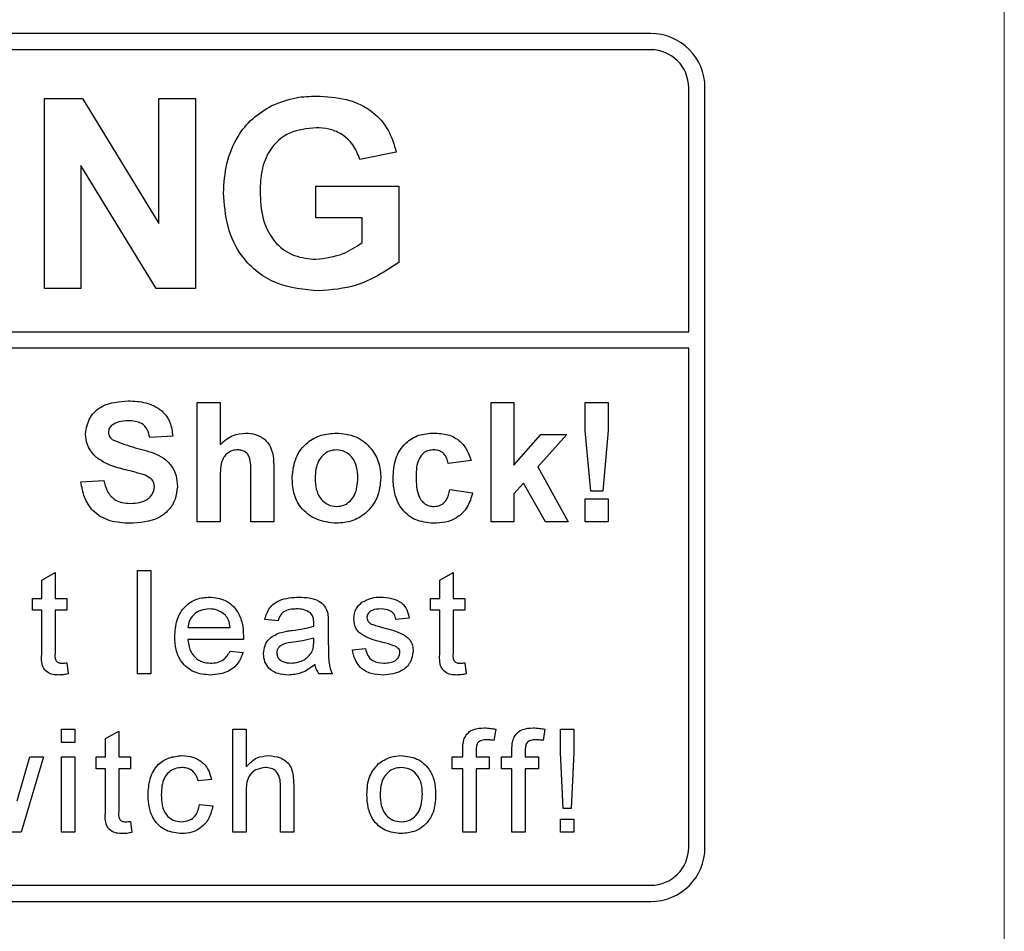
# Model space of a CAD drawing. Header units: millimetres. Extents: x 5 to 418, y 2 to 292.
# Tile 14 of 53: x 80.28 to 86.33, y 194.94 to 200.54. Entities that reach past the tile are written whole.
import ezdxf

# ---------------------------------------------------------------- set-up
doc = ezdxf.new("R2010")
doc.units = ezdxf.units.MM

msp = doc.modelspace()

# ---------------------------------------------------------------- linework, layer by layer
at = {"color": 7, "linetype": 'Continuous', "lineweight": 18}
msp.add_line((86.3271, 188.8975), (86.3271, 216.787), dxfattribs=at)
at = {"color": 7, "linetype": 'Continuous', "lineweight": 25}
for p, q in [((84.1546, 200.4536), (67.488, 200.4536)), ((84.1546, 200.3536), (71.7546, 200.3536)), ((84.388, 198.6205), (84.388, 200.1203)), ((84.488, 195.4536), (84.488, 200.1203)), ((80.4294, 200.0536), (80.6638, 200.0536)), ((80.4294, 198.887), (80.4294, 200.0536)), ((80.6638, 200.0536), (81.1324, 199.2871)), ((81.1324, 199.2871), (81.1324, 200.0536)), ((81.1324, 200.0536), (81.3568, 200.0536)), ((81.3568, 200.0536), (81.3568, 198.887)), ((82.5916, 199.7246), (82.3673, 199.6797)), ((81.1153, 198.887), (80.6538, 199.6418)), ((80.6538, 199.6418), (80.6538, 198.887)), ((82.098, 199.3207), (82.098, 199.5152)), ((82.098, 199.5152), (82.6066, 199.5152)), ((82.6066, 199.5152), (82.6066, 199.0466)), ((82.3822, 199.3207), (82.098, 199.3207)), ((82.3822, 199.1686), (82.3822, 199.3207)), ((80.6538, 198.887), (80.4294, 198.887)), ((81.3568, 198.887), (81.1153, 198.887)), ((71.7546, 198.6205), (84.388, 198.6205)), ((84.388, 198.5205), (71.7546, 198.5205)), ((84.388, 195.4536), (84.388, 198.5205)), ((81.3683, 197.4536), (81.3683, 198.187)), ((81.3683, 198.187), (81.5093, 198.187)), ((81.5093, 198.187), (81.5093, 197.9275)), ((83.1734, 197.4536), (83.1734, 198.187)), ((83.1734, 198.187), (83.3145, 198.187)), ((83.3145, 198.187), (83.3145, 197.8008)), ((83.7521, 198.0145), (83.7521, 198.187)), ((83.7521, 198.187), (83.8931, 198.187)), ((83.8931, 198.187), (83.8931, 198.0145)), ((83.786, 197.6417), (83.7521, 198.0145)), ((83.8931, 198.0145), (83.8598, 197.6417)), ((81.2179, 197.9801), (81.0769, 197.9707)), ((83.3145, 197.8008), (83.479, 197.9895)), ((83.6388, 197.9895), (83.4618, 197.7908)), ((83.479, 197.9895), (83.6388, 197.9895)), ((83.0512, 197.8297), (82.9102, 197.8109)), ((81.8384, 197.7664), (81.8384, 197.4536)), ((83.4618, 197.7908), (83.6482, 197.4536)), ((80.6538, 197.6981), (80.7948, 197.7075)), ((81.5093, 197.7235), (81.5093, 197.4536)), ((81.6974, 197.4536), (81.6974, 197.7382)), ((82.9196, 197.6511), (83.0606, 197.6323)), ((83.3726, 197.6906), (83.3145, 197.6252)), ((83.5072, 197.4536), (83.3726, 197.6906)), ((83.8598, 197.6417), (83.786, 197.6417)), ((83.3145, 197.6252), (83.3145, 197.4536)), ((83.7521, 197.4536), (83.7521, 197.5947)), ((83.7521, 197.5947), (83.8931, 197.5947)), ((83.8931, 197.5947), (83.8931, 197.4536)), ((81.5093, 197.4536), (81.3683, 197.4536)), ((81.8384, 197.4536), (81.6974, 197.4536)), ((83.3145, 197.4536), (83.1734, 197.4536)), ((83.6482, 197.4536), (83.5072, 197.4536)), ((83.8931, 197.4536), (83.7521, 197.4536)), ((80.4133, 197.0958), (80.4945, 197.142)), ((80.4133, 196.9831), (80.4133, 197.0958)), ((80.4945, 197.142), (80.4945, 196.9831)), ((81.0012, 196.5203), (81.0012, 197.1536)), ((81.0012, 197.1536), (81.0824, 197.1536)), ((81.0824, 197.1536), (81.0824, 196.5203)), ((82.859, 197.0958), (82.9402, 197.142)), ((82.859, 196.9831), (82.859, 197.0958)), ((82.9402, 197.142), (82.9402, 196.9831)), ((80.3565, 196.91), (80.3565, 196.9831)), ((80.3565, 196.9831), (80.4133, 196.9831)), ((80.4945, 196.9831), (80.5676, 196.9831)), ((80.5676, 196.9831), (80.5676, 196.91)), ((82.8022, 196.91), (82.8022, 196.9831)), ((82.8022, 196.9831), (82.859, 196.9831)), ((82.9402, 196.9831), (83.0133, 196.9831)), ((83.0133, 196.9831), (83.0133, 196.91)), ((80.4133, 196.91), (80.3565, 196.91)), ((80.4133, 196.6503), (80.4133, 196.91)), ((80.5676, 196.91), (80.4945, 196.91)), ((80.4945, 196.91), (80.4945, 196.6474)), ((81.8651, 196.8451), (81.7839, 196.8532)), ((82.6706, 196.8613), (82.5894, 196.8532)), ((82.859, 196.91), (82.8022, 196.91)), ((82.859, 196.6503), (82.859, 196.91)), ((83.0133, 196.91), (82.9402, 196.91)), ((82.9402, 196.91), (82.9402, 196.6474)), ((81.3114, 196.8045), (81.5712, 196.8045)), ((82.1737, 196.8203), (82.1737, 196.7213)), ((81.652, 196.7314), (81.3114, 196.7314)), ((82.084, 196.7159), (82.0844, 196.7395)), ((82.3215, 196.6665), (82.4027, 196.6746)), ((81.5703, 196.6583), (81.6499, 196.6502)), ((80.5676, 196.5873), (80.5757, 196.5192)), ((83.0133, 196.5873), (83.0214, 196.5192)), ((81.0824, 196.5203), (81.0012, 196.5203)), ((82.198, 196.5203), (82.1169, 196.5203)), ((80.5351, 196.0981), (80.5351, 196.1793)), ((80.5351, 196.1793), (80.6163, 196.1793)), ((80.6163, 196.1793), (80.6163, 196.0981)), ((80.8047, 196.1214), (80.8859, 196.1676)), ((80.8859, 196.1676), (80.8859, 196.0088)), ((81.5874, 195.5459), (81.5874, 196.1793)), ((81.5874, 196.1793), (81.6686, 196.1793)), ((81.6686, 196.1793), (81.6686, 195.948)), ((83.2026, 196.1794), (83.191, 196.1103)), ((83.5046, 196.1794), (83.4931, 196.1103)), ((83.6011, 196.0357), (83.6011, 196.1793)), ((83.6011, 196.1793), (83.6823, 196.1793)), ((83.6823, 196.1793), (83.6823, 196.0357)), ((80.6163, 196.0981), (80.5351, 196.0981)), ((80.8047, 196.0088), (80.8047, 196.1214)), ((80.2613, 195.7397), (80.3392, 196.0088)), ((80.4239, 196.0088), (80.2868, 195.5459)), ((80.3392, 196.0088), (80.4239, 196.0088)), ((80.5351, 195.5459), (80.5351, 196.0088)), ((80.5351, 196.0088), (80.6163, 196.0088)), ((80.6163, 196.0088), (80.6163, 195.5459)), ((80.7479, 195.9357), (80.7479, 196.0088)), ((80.7479, 196.0088), (80.8047, 196.0088)), ((80.8859, 196.0088), (80.959, 196.0088)), ((80.959, 196.0088), (80.959, 195.9357)), ((82.9352, 195.9357), (82.9352, 196.0088)), ((82.9352, 196.0088), (83.0002, 196.0088)), ((83.0002, 196.0088), (83.0002, 196.0558)), ((83.0814, 196.048), (83.0814, 196.0088)), ((83.0814, 196.0088), (83.1626, 196.0088)), ((83.1626, 196.0088), (83.1626, 195.9357)), ((83.2373, 195.9357), (83.2373, 196.0088)), ((83.2373, 196.0088), (83.3022, 196.0088)), ((83.3022, 196.0088), (83.3022, 196.0558)), ((83.3834, 196.048), (83.3834, 196.0088)), ((83.3834, 196.0088), (83.4646, 196.0088)), ((83.4646, 196.0088), (83.4646, 195.9357)), ((83.6174, 195.6921), (83.6011, 196.0357)), ((83.6823, 196.0357), (83.6661, 195.6921)), ((80.8047, 195.9357), (80.7479, 195.9357)), ((80.8047, 195.676), (80.8047, 195.9357)), ((80.959, 195.9357), (80.8859, 195.9357)), ((80.8859, 195.9357), (80.8859, 195.6731)), ((83.0002, 195.9357), (82.9352, 195.9357)), ((83.0002, 195.5459), (83.0002, 195.9357)), ((83.1626, 195.9357), (83.0814, 195.9357)), ((83.0814, 195.9357), (83.0814, 195.5459)), ((83.3022, 195.9357), (83.2373, 195.9357)), ((83.3022, 195.5459), (83.3022, 195.9357)), ((83.4646, 195.9357), (83.3834, 195.9357)), ((83.3834, 195.9357), (83.3834, 195.5459)), ((81.4559, 195.8707), (81.3747, 195.8626)), ((81.8798, 195.5459), (81.8798, 195.8336)), ((81.961, 195.8377), (81.961, 195.5459)), ((81.6686, 195.7942), (81.6686, 195.5459)), ((81.3828, 195.7165), (81.464, 195.7083)), ((83.6661, 195.6921), (83.6174, 195.6921)), ((80.959, 195.6129), (80.9671, 195.5448)), ((83.6011, 195.5459), (83.6011, 195.6271)), ((83.6011, 195.6271), (83.6823, 195.6271)), ((83.6823, 195.6271), (83.6823, 195.5459)), ((80.2868, 195.5459), (80.1924, 195.5459)), ((80.6163, 195.5459), (80.5351, 195.5459)), ((81.6686, 195.5459), (81.5874, 195.5459)), ((81.961, 195.5459), (81.8798, 195.5459)), ((83.0814, 195.5459), (83.0002, 195.5459)), ((83.3834, 195.5459), (83.3022, 195.5459)), ((83.6823, 195.5459), (83.6011, 195.5459)), ((71.7546, 195.2203), (84.1546, 195.2203)), ((67.488, 195.1203), (84.1546, 195.1203))]:
    msp.add_line(p, q, dxfattribs=at)
for centre, radius, start, end in [((84.1546, 200.1203), 0.3333, 0, 90), ((84.1546, 200.1203), 0.2333, 0, 90), ((84.1546, 195.4536), 0.2333, 270, 0), ((84.1546, 195.4536), 0.3333, 270, 0)]:
    msp.add_arc(centre, radius, start, end, dxfattribs=at)
for points, knots in [([(81.8258, 200.0109), (81.8755, 200.0303), (81.9644, 200.065), (82.0596, 200.0675), (82.1016, 200.0686)], [0, 0, 0, 0, 0.559238, 1, 1, 1, 1]), ([(82.1016, 200.0686), (82.163, 200.0657), (82.2854, 200.06), (82.4445, 199.9857), (82.5503, 199.8636), (82.5778, 199.7709), (82.5916, 199.7246)], [0, 0, 0, 0, 0.280674, 0.55986, 0.779759, 1, 1, 1, 1]), ([(81.5297, 199.4743), (81.5334, 199.5347), (81.5409, 199.6554), (81.606, 199.8132), (81.7037, 199.9367), (81.7851, 199.9861), (81.8258, 200.0109)], [0, 0, 0, 0, 0.280146, 0.55998, 0.779944, 1, 1, 1, 1]), ([(82.0985, 199.8741), (82.0428, 199.8689), (81.9317, 199.8585), (81.8098, 199.7491), (81.7599, 199.614), (81.756, 199.5273), (81.754, 199.4839)], [0, 0, 0, 0, 0.2798018, 0.5583312, 0.7788255, 1, 1, 1, 1]), ([(82.3673, 199.6797), (82.3553, 199.7113), (82.3314, 199.7744), (82.2586, 199.8377), (82.1777, 199.87), (82.1249, 199.8728), (82.0985, 199.8741)], [0, 0, 0, 0, 0.279821, 0.559279, 0.779466, 1, 1, 1, 1]), ([(82.1142, 198.872), (82.0252, 198.8799), (81.8478, 198.8957), (81.6433, 199.0559), (81.546, 199.266), (81.5351, 199.4048), (81.5297, 199.4743)], [0, 0, 0, 0, 0.280091, 0.558748, 0.779191, 1, 1, 1, 1]), ([(81.754, 199.4839), (81.7567, 199.4265), (81.762, 199.3122), (81.8367, 199.1647), (81.9628, 199.0785), (82.0529, 199.0705), (82.098, 199.0665)], [0, 0, 0, 0, 0.2810362, 0.5600061, 0.7797692, 1, 1, 1, 1]), ([(82.098, 199.0665), (82.1555, 199.0737), (82.2582, 199.0867), (82.3443, 199.1435), (82.3822, 199.1686)], [0, 0, 0, 0, 0.559098, 1, 1, 1, 1]), ([(82.6066, 199.0466), (82.5224, 198.9915), (82.3716, 198.8928), (82.193, 198.8784), (82.1142, 198.872)], [0, 0, 0, 0, 0.5589632, 1, 1, 1, 1]), ([(80.682, 197.9938), (80.6876, 198.0284), (80.6989, 198.0977), (80.7982, 198.1854), (80.8882, 198.1922), (80.9433, 198.1964)], [0, 0, 0, 0, 0.279748, 0.559362, 1, 1, 1, 1]), ([(80.9433, 198.1964), (80.9802, 198.1948), (81.0536, 198.1917), (81.1491, 198.1458), (81.2074, 198.0668), (81.2144, 198.009), (81.2179, 197.9801)], [0, 0, 0, 0, 0.281015, 0.560109, 0.779825, 1, 1, 1, 1]), ([(80.9451, 198.0741), (80.9254, 198.0735), (80.8902, 198.0724), (80.8596, 198.0556), (80.8461, 198.0481)], [0, 0, 0, 0, 0.560544, 1, 1, 1, 1]), ([(81.0769, 197.9707), (81.0731, 197.9879), (81.0656, 198.0222), (81.0196, 198.0704), (80.9734, 198.0727), (80.9451, 198.0741)], [0, 0, 0, 0, 0.281521, 0.560305, 1, 1, 1, 1]), ([(80.8461, 198.0481), (80.8386, 198.0414), (80.8254, 198.0292), (80.8237, 198.0115), (80.823, 198.0036)], [0, 0, 0, 0, 0.558758, 1, 1, 1, 1]), ([(80.823, 198.0036), (80.8244, 197.9941), (80.8269, 197.977), (80.8393, 197.9652), (80.8447, 197.96)], [0, 0, 0, 0, 0.55848, 1, 1, 1, 1]), ([(80.7497, 197.8476), (80.7281, 197.871), (80.6895, 197.9128), (80.6843, 197.969), (80.682, 197.9938)], [0, 0, 0, 0, 0.559266, 1, 1, 1, 1]), ([(80.8447, 197.96), (80.8865, 197.9432), (80.9701, 197.9095), (81.0809, 197.8868), (81.1632, 197.8477), (81.2123, 197.7995), (81.2424, 197.737), (81.2448, 197.6918), (81.2461, 197.6691)], [0, 0, 0, 0, 0.249423, 0.500053, 0.625203, 0.750142, 0.874918, 1, 1, 1, 1]), ([(81.5093, 197.9275), (81.5344, 197.9502), (81.5792, 197.9908), (81.6389, 197.9965), (81.6652, 197.9989)], [0, 0, 0, 0, 0.559408, 1, 1, 1, 1]), ([(81.6652, 197.9989), (81.686, 197.9973), (81.7276, 197.9939), (81.7847, 197.9645), (81.8398, 197.8887), (81.839, 197.8169), (81.8384, 197.7664)], [0, 0, 0, 0, 0.187232, 0.374201, 0.560543, 1, 1, 1, 1]), ([(81.9512, 197.7291), (81.9562, 197.769), (81.9663, 197.8489), (82.036, 197.942), (82.129, 197.9912), (82.1919, 197.9963), (82.2234, 197.9989)], [0, 0, 0, 0, 0.27995, 0.559147, 0.779424, 1, 1, 1, 1]), ([(82.2234, 197.9989), (82.2643, 197.9949), (82.346, 197.9868), (82.4373, 197.9119), (82.4895, 197.8192), (82.4942, 197.7551), (82.4965, 197.7231)], [0, 0, 0, 0, 0.279785, 0.559124, 0.779388, 1, 1, 1, 1]), ([(82.5717, 197.7211), (82.5742, 197.7608), (82.579, 197.8399), (82.6388, 197.9377), (82.7282, 197.9921), (82.7904, 197.9966), (82.8216, 197.9989)], [0, 0, 0, 0, 0.280707, 0.559643, 0.779504, 1, 1, 1, 1]), ([(82.8216, 197.9989), (82.8508, 197.9974), (82.9089, 197.9944), (82.9829, 197.9549), (83.0292, 197.8947), (83.0439, 197.8514), (83.0512, 197.8297)], [0, 0, 0, 0, 0.2804572, 0.5593369, 0.7793833, 1, 1, 1, 1]), ([(81.6166, 197.8955), (81.6069, 197.8949), (81.5877, 197.8936), (81.561, 197.8814), (81.5389, 197.8625), (81.5097, 197.8119), (81.5095, 197.7628), (81.5093, 197.7235)], [0, 0, 0, 0, 0.12527, 0.250505, 0.375684, 0.500963, 1, 1, 1, 1]), ([(81.6974, 197.7382), (81.6989, 197.7725), (81.7009, 197.8153), (81.6835, 197.8639), (81.6654, 197.8826), (81.6421, 197.894), (81.6251, 197.895), (81.6166, 197.8955)], [0, 0, 0, 0, 0.500563, 0.625443, 0.750179, 0.874937, 1, 1, 1, 1]), ([(82.2242, 197.8955), (82.2088, 197.894), (82.1782, 197.891), (82.1397, 197.864), (82.0986, 197.8106), (82.0949, 197.7583), (82.0922, 197.7216)], [0, 0, 0, 0, 0.186985, 0.373878, 0.561022, 1, 1, 1, 1]), ([(82.3555, 197.7226), (82.3544, 197.7454), (82.3523, 197.791), (82.3242, 197.8495), (82.278, 197.889), (82.2421, 197.8933), (82.2242, 197.8955)], [0, 0, 0, 0, 0.281043, 0.560553, 0.78042, 1, 1, 1, 1]), ([(82.8204, 197.8955), (82.8111, 197.8949), (82.7924, 197.8937), (82.7664, 197.882), (82.7452, 197.8634), (82.715, 197.8156), (82.7137, 197.7678), (82.7127, 197.7295)], [0, 0, 0, 0, 0.1253194, 0.2505443, 0.3757959, 0.5010634, 1, 1, 1, 1]), ([(82.9102, 197.8109), (82.9075, 197.8234), (82.9023, 197.8484), (82.8802, 197.8777), (82.8506, 197.8936), (82.8305, 197.8949), (82.8204, 197.8955)], [0, 0, 0, 0, 0.280561, 0.559648, 0.7796, 1, 1, 1, 1]), ([(80.9173, 197.7756), (80.8838, 197.7841), (80.8239, 197.7992), (80.7724, 197.8329), (80.7497, 197.8476)], [0, 0, 0, 0, 0.560768, 1, 1, 1, 1]), ([(81.0363, 197.7438), (81.0142, 197.7501), (80.9747, 197.7615), (80.9349, 197.7713), (80.9173, 197.7756)], [0, 0, 0, 0, 0.559956, 1, 1, 1, 1]), ([(80.7948, 197.7075), (80.8, 197.6857), (80.8103, 197.6422), (80.8515, 197.592), (80.9055, 197.5693), (80.9406, 197.5674), (80.9582, 197.5665)], [0, 0, 0, 0, 0.280582, 0.559152, 0.779251, 1, 1, 1, 1]), ([(81.1051, 197.6677), (81.104, 197.6781), (81.1019, 197.6989), (81.0763, 197.7281), (81.0515, 197.7378), (81.0363, 197.7438)], [0, 0, 0, 0, 0.279779, 0.559088, 1, 1, 1, 1]), ([(82.2243, 197.4442), (82.1827, 197.4489), (82.0997, 197.4583), (82.0023, 197.5315), (81.9567, 197.6309), (81.953, 197.6963), (81.9512, 197.7291)], [0, 0, 0, 0, 0.280145, 0.558899, 0.779053, 1, 1, 1, 1]), ([(82.0922, 197.7216), (82.0933, 197.6986), (82.0954, 197.6529), (82.1235, 197.594), (82.17, 197.5542), (82.2061, 197.5498), (82.2242, 197.5476)], [0, 0, 0, 0, 0.281015, 0.560464, 0.780394, 1, 1, 1, 1]), ([(82.2242, 197.5476), (82.2395, 197.5492), (82.2702, 197.5522), (82.3088, 197.5794), (82.3493, 197.6334), (82.3529, 197.6859), (82.3555, 197.7226)], [0, 0, 0, 0, 0.1869298, 0.3738189, 0.560978, 1, 1, 1, 1]), ([(82.4965, 197.7231), (82.4925, 197.6821), (82.4844, 197.6003), (82.4122, 197.5071), (82.3207, 197.452), (82.2564, 197.4468), (82.2243, 197.4442)], [0, 0, 0, 0, 0.279924, 0.559367, 0.779516, 1, 1, 1, 1]), ([(82.8206, 197.4442), (82.7809, 197.4481), (82.7018, 197.456), (82.6159, 197.5338), (82.5766, 197.6284), (82.5733, 197.6902), (82.5717, 197.7211)], [0, 0, 0, 0, 0.279707, 0.558485, 0.778934, 1, 1, 1, 1]), ([(82.7127, 197.7295), (82.7136, 197.6887), (82.7148, 197.6376), (82.7441, 197.5844), (82.7659, 197.5633), (82.7934, 197.5498), (82.8135, 197.5484), (82.8235, 197.5476)], [0, 0, 0, 0, 0.499313, 0.62455, 0.749763, 0.874784, 1, 1, 1, 1]), ([(80.9543, 197.4442), (80.9131, 197.4464), (80.8309, 197.4506), (80.7271, 197.5102), (80.6706, 197.6025), (80.6594, 197.6662), (80.6538, 197.6981)], [0, 0, 0, 0, 0.280715, 0.55934, 0.779309, 1, 1, 1, 1]), ([(81.2461, 197.6691), (81.2433, 197.6433), (81.2376, 197.5917), (81.1962, 197.5239), (81.1054, 197.4536), (81.0166, 197.4481), (80.9543, 197.4442)], [0, 0, 0, 0, 0.186966, 0.374006, 0.560967, 1, 1, 1, 1]), ([(80.9582, 197.5665), (80.9768, 197.5672), (81.0139, 197.5687), (81.0627, 197.5886), (81.0979, 197.6239), (81.1027, 197.6531), (81.1051, 197.6677)], [0, 0, 0, 0, 0.281228, 0.561008, 0.781099, 1, 1, 1, 1]), ([(82.8235, 197.5476), (82.8383, 197.5492), (82.8677, 197.5523), (82.9072, 197.5913), (82.9149, 197.6283), (82.9196, 197.6511)], [0, 0, 0, 0, 0.28016, 0.558978, 1, 1, 1, 1]), ([(83.0606, 197.6323), (83.0517, 197.6021), (83.0339, 197.5419), (82.9704, 197.4771), (82.8943, 197.4478), (82.8452, 197.4454), (82.8206, 197.4442)], [0, 0, 0, 0, 0.280244, 0.559157, 0.779326, 1, 1, 1, 1]), ([(81.2302, 196.7478), (81.2322, 196.7821), (81.2362, 196.8506), (81.2875, 196.935), (81.3633, 196.9844), (81.4171, 196.989), (81.4441, 196.9912)], [0, 0, 0, 0, 0.280748, 0.559775, 0.779666, 1, 1, 1, 1]), ([(81.4441, 196.9912), (81.4777, 196.9874), (81.5448, 196.9796), (81.6163, 196.9118), (81.6484, 196.831), (81.6511, 196.7785), (81.6524, 196.7522)], [0, 0, 0, 0, 0.279366, 0.558398, 0.778885, 1, 1, 1, 1]), ([(81.7839, 196.8532), (81.7914, 196.8784), (81.8062, 196.9286), (81.8863, 196.9847), (81.9529, 196.9888), (81.9937, 196.9912)], [0, 0, 0, 0, 0.28043, 0.559303, 1, 1, 1, 1]), ([(81.9937, 196.9912), (82.036, 196.989), (82.0949, 196.9858), (82.1556, 196.9373), (82.165, 196.9056), (82.1698, 196.8897)], [0, 0, 0, 0, 0.559253, 0.779195, 1, 1, 1, 1]), ([(82.3805, 196.9588), (82.4003, 196.9694), (82.4359, 196.9884), (82.4761, 196.9904), (82.4938, 196.9912)], [0, 0, 0, 0, 0.558938, 1, 1, 1, 1]), ([(82.4938, 196.9912), (82.5165, 196.9899), (82.5619, 196.9871), (82.6227, 196.9624), (82.66, 196.9143), (82.6671, 196.879), (82.6706, 196.8613)], [0, 0, 0, 0, 0.280737, 0.560427, 0.77945, 1, 1, 1, 1]), ([(81.4437, 196.9182), (81.4256, 196.9166), (81.3894, 196.9136), (81.3457, 196.8855), (81.3179, 196.8469), (81.3136, 196.8186), (81.3114, 196.8045)], [0, 0, 0, 0, 0.28019, 0.559728, 0.779642, 1, 1, 1, 1]), ([(81.5414, 196.8793), (81.5253, 196.8921), (81.4964, 196.915), (81.4598, 196.9172), (81.4437, 196.9182)], [0, 0, 0, 0, 0.5585118, 1, 1, 1, 1]), ([(81.9791, 196.9182), (81.9652, 196.9177), (81.9376, 196.9169), (81.8993, 196.9047), (81.8758, 196.8761), (81.8687, 196.8554), (81.8651, 196.8451)], [0, 0, 0, 0, 0.2808547, 0.5597509, 0.7794996, 1, 1, 1, 1]), ([(82.0634, 196.8937), (82.0488, 196.9021), (82.0226, 196.9173), (81.9924, 196.9179), (81.9791, 196.9182)], [0, 0, 0, 0, 0.557871, 1, 1, 1, 1]), ([(82.3296, 196.857), (82.3326, 196.8794), (82.3381, 196.9195), (82.3675, 196.9467), (82.3805, 196.9588)], [0, 0, 0, 0, 0.5589275, 1, 1, 1, 1]), ([(82.4997, 196.9182), (82.48, 196.9177), (82.4505, 196.917), (82.4226, 196.8964), (82.4121, 196.8798), (82.4112, 196.8701), (82.4108, 196.8653)], [0, 0, 0, 0, 0.49977, 0.749095, 0.874592, 1, 1, 1, 1]), ([(82.5894, 196.8532), (82.5865, 196.8644), (82.5807, 196.8867), (82.5477, 196.9148), (82.5179, 196.9169), (82.4997, 196.9182)], [0, 0, 0, 0, 0.280304, 0.560237, 1, 1, 1, 1]), ([(81.5712, 196.8045), (81.5691, 196.8199), (81.5653, 196.8475), (81.5487, 196.8696), (81.5414, 196.8793)], [0, 0, 0, 0, 0.560674, 1, 1, 1, 1]), ([(82.0844, 196.8315), (82.0841, 196.8445), (82.0836, 196.8676), (82.0696, 196.8857), (82.0634, 196.8937)], [0, 0, 0, 0, 0.561903, 1, 1, 1, 1]), ([(82.1698, 196.8897), (82.1712, 196.8768), (82.1737, 196.8538), (82.1737, 196.8306), (82.1737, 196.8203)], [0, 0, 0, 0, 0.559817, 1, 1, 1, 1]), ([(82.5097, 196.7123), (82.4685, 196.7227), (82.4171, 196.7358), (82.3646, 196.7712), (82.3372, 196.8042), (82.3326, 196.8359), (82.3296, 196.857)], [0, 0, 0, 0, 0.5013208, 0.6265921, 0.7518172, 1, 1, 1, 1]), ([(82.4108, 196.8653), (82.4113, 196.8603), (82.4121, 196.8515), (82.4171, 196.8442), (82.4193, 196.841)], [0, 0, 0, 0, 0.5592363, 1, 1, 1, 1]), ([(81.9501, 196.786), (81.9755, 196.7892), (82.0208, 196.7949), (82.0647, 196.8072), (82.084, 196.8126)], [0, 0, 0, 0, 0.560185, 1, 1, 1, 1]), ([(82.084, 196.8126), (82.0841, 196.8161), (82.0842, 196.8224), (82.0843, 196.8287), (82.0844, 196.8315)], [0, 0, 0, 0, 0.560023, 1, 1, 1, 1]), ([(82.4193, 196.841), (82.4237, 196.8366), (82.4315, 196.8288), (82.4416, 196.8244), (82.4461, 196.8225)], [0, 0, 0, 0, 0.559084, 1, 1, 1, 1]), ([(82.4461, 196.8225), (82.4575, 196.819), (82.4778, 196.8128), (82.4984, 196.8072), (82.5075, 196.8047)], [0, 0, 0, 0, 0.559965, 1, 1, 1, 1]), ([(82.5075, 196.8047), (82.5496, 196.7939), (82.6023, 196.7804), (82.6578, 196.7464), (82.6797, 196.722), (82.6931, 196.6918), (82.6943, 196.6702), (82.695, 196.6593)], [0, 0, 0, 0, 0.500446, 0.625396, 0.750274, 0.875069, 1, 1, 1, 1]), ([(81.4484, 196.5122), (81.4142, 196.5153), (81.3459, 196.5214), (81.2694, 196.5861), (81.2344, 196.6676), (81.2316, 196.721), (81.2302, 196.7478)], [0, 0, 0, 0, 0.279952, 0.558661, 0.778994, 1, 1, 1, 1]), ([(81.3114, 196.7314), (81.3139, 196.7104), (81.3189, 196.6686), (81.3528, 196.6184), (81.4001, 196.5894), (81.4331, 196.5866), (81.4497, 196.5853)], [0, 0, 0, 0, 0.2806334, 0.5596873, 0.7796605, 1, 1, 1, 1]), ([(81.6524, 196.7522), (81.6524, 196.7483), (81.6523, 196.7414), (81.6521, 196.7345), (81.652, 196.7314)], [0, 0, 0, 0, 0.559999, 1, 1, 1, 1]), ([(81.7758, 196.643), (81.7776, 196.6601), (81.7811, 196.6942), (81.8167, 196.7473), (81.8581, 196.7641), (81.8834, 196.7743)], [0, 0, 0, 0, 0.280458, 0.560983, 1, 1, 1, 1]), ([(81.8834, 196.7743), (81.8958, 196.777), (81.9178, 196.7819), (81.9403, 196.7847), (81.9501, 196.786)], [0, 0, 0, 0, 0.559918, 1, 1, 1, 1]), ([(82.0844, 196.7395), (82.0619, 196.7332), (82.0217, 196.722), (81.9804, 196.7166), (81.9622, 196.7143)], [0, 0, 0, 0, 0.5597597, 1, 1, 1, 1]), ([(81.9622, 196.7143), (81.9391, 196.7118), (81.9101, 196.7088), (81.8794, 196.6925), (81.8671, 196.6802), (81.8587, 196.6648), (81.8576, 196.6533), (81.857, 196.6475)], [0, 0, 0, 0, 0.50028, 0.625326, 0.750269, 0.875147, 1, 1, 1, 1]), ([(82.0719, 196.6517), (82.0761, 196.6634), (82.0836, 196.6842), (82.0839, 196.7062), (82.084, 196.7159)], [0, 0, 0, 0, 0.558995, 1, 1, 1, 1]), ([(82.1737, 196.7213), (82.1738, 196.6981), (82.174, 196.66), (82.1756, 196.607), (82.1808, 196.562), (82.1923, 196.5342), (82.198, 196.5203)], [0, 0, 0, 0, 0.340206, 0.560339, 0.780175, 1, 1, 1, 1]), ([(82.4027, 196.6746), (82.4059, 196.66), (82.4124, 196.6308), (82.4518, 196.5905), (82.4908, 196.5873), (82.5146, 196.5853)], [0, 0, 0, 0, 0.281314, 0.561069, 1, 1, 1, 1]), ([(82.586, 196.6885), (82.572, 196.6937), (82.547, 196.7029), (82.5211, 196.7094), (82.5097, 196.7123)], [0, 0, 0, 0, 0.559788, 1, 1, 1, 1]), ([(82.6138, 196.6511), (82.6133, 196.6557), (82.6123, 196.6649), (82.6026, 196.6789), (82.5923, 196.6849), (82.586, 196.6885)], [0, 0, 0, 0, 0.279757, 0.559839, 1, 1, 1, 1]), ([(80.5185, 196.5122), (80.5058, 196.5126), (80.4803, 196.5136), (80.4437, 196.5283), (80.4086, 196.5747), (80.4114, 196.6191), (80.4133, 196.6503)], [0, 0, 0, 0, 0.187433, 0.373821, 0.559462, 1, 1, 1, 1]), ([(80.4945, 196.6474), (80.4935, 196.6322), (80.4922, 196.6131), (80.5048, 196.5946), (80.5171, 196.586), (80.5283, 196.5856), (80.5358, 196.5853)], [0, 0, 0, 0, 0.499596, 0.625239, 0.750354, 1, 1, 1, 1]), ([(81.6499, 196.6502), (81.6407, 196.6272), (81.6225, 196.5811), (81.5516, 196.522), (81.4875, 196.5159), (81.4484, 196.5122)], [0, 0, 0, 0, 0.280613, 0.560833, 1, 1, 1, 1]), ([(81.4497, 196.5853), (81.4637, 196.5861), (81.4916, 196.5877), (81.5395, 196.6077), (81.5586, 196.6392), (81.5703, 196.6583)], [0, 0, 0, 0, 0.281282, 0.561906, 1, 1, 1, 1]), ([(81.9273, 196.5122), (81.9061, 196.5134), (81.8639, 196.5158), (81.8113, 196.5466), (81.7802, 196.5931), (81.7773, 196.6263), (81.7758, 196.643)], [0, 0, 0, 0, 0.280815, 0.55969, 0.779696, 1, 1, 1, 1]), ([(81.857, 196.6475), (81.8579, 196.64), (81.8596, 196.6248), (81.8739, 196.6061), (81.9019, 196.5879), (81.9277, 196.5863), (81.9458, 196.5853)], [0, 0, 0, 0, 0.186565, 0.373467, 0.560613, 1, 1, 1, 1]), ([(81.9458, 196.5853), (81.9744, 196.5888), (82.0255, 196.5951), (82.0577, 196.6344), (82.0719, 196.6517)], [0, 0, 0, 0, 0.5597581, 1, 1, 1, 1]), ([(82.5137, 196.5122), (82.488, 196.5134), (82.4369, 196.5158), (82.3713, 196.551), (82.3347, 196.6075), (82.3259, 196.6468), (82.3215, 196.6665)], [0, 0, 0, 0, 0.280739, 0.559297, 0.779311, 1, 1, 1, 1]), ([(82.695, 196.6593), (82.6911, 196.635), (82.6832, 196.5864), (82.6153, 196.5232), (82.5522, 196.5164), (82.5137, 196.5122)], [0, 0, 0, 0, 0.279926, 0.560038, 1, 1, 1, 1]), ([(82.5146, 196.5853), (82.527, 196.5857), (82.5518, 196.5866), (82.5846, 196.5988), (82.6087, 196.6219), (82.6121, 196.6414), (82.6138, 196.6511)], [0, 0, 0, 0, 0.2811877, 0.5609523, 0.7810946, 1, 1, 1, 1]), ([(82.9642, 196.5122), (82.9514, 196.5126), (82.9259, 196.5136), (82.8893, 196.5283), (82.8543, 196.5747), (82.857, 196.6191), (82.859, 196.6503)], [0, 0, 0, 0, 0.187433, 0.373821, 0.559462, 1, 1, 1, 1]), ([(82.9402, 196.6474), (82.9392, 196.6322), (82.9379, 196.6131), (82.9505, 196.5946), (82.9628, 196.586), (82.974, 196.5856), (82.9814, 196.5853)], [0, 0, 0, 0, 0.499596, 0.625239, 0.750354, 1, 1, 1, 1]), ([(80.5358, 196.5853), (80.5417, 196.5854), (80.5524, 196.5858), (80.563, 196.5868), (80.5676, 196.5873)], [0, 0, 0, 0, 0.559965, 1, 1, 1, 1]), ([(82.0925, 196.5771), (82.0648, 196.5565), (82.0153, 196.5196), (81.9542, 196.5145), (81.9273, 196.5122)], [0, 0, 0, 0, 0.559971, 1, 1, 1, 1]), ([(82.1169, 196.5203), (82.1104, 196.5301), (82.0989, 196.5477), (82.0944, 196.5681), (82.0925, 196.5771)], [0, 0, 0, 0, 0.559697, 1, 1, 1, 1]), ([(82.9814, 196.5853), (82.9874, 196.5854), (82.998, 196.5858), (83.0086, 196.5868), (83.0133, 196.5873)], [0, 0, 0, 0, 0.559965, 1, 1, 1, 1]), ([(80.5757, 196.5192), (80.5652, 196.517), (80.5462, 196.5133), (80.527, 196.5125), (80.5185, 196.5122)], [0, 0, 0, 0, 0.560078, 1, 1, 1, 1]), ([(83.0214, 196.5192), (83.0108, 196.517), (82.9919, 196.5133), (82.9726, 196.5125), (82.9642, 196.5122)], [0, 0, 0, 0, 0.560078, 1, 1, 1, 1]), ([(83.0088, 196.1221), (83.0157, 196.134), (83.0295, 196.158), (83.0733, 196.1842), (83.1089, 196.1862), (83.1306, 196.1874)], [0, 0, 0, 0, 0.2794581, 0.5596612, 1, 1, 1, 1]), ([(83.1306, 196.1874), (83.1442, 196.1868), (83.1683, 196.1859), (83.1921, 196.1814), (83.2026, 196.1794)], [0, 0, 0, 0, 0.559945, 1, 1, 1, 1]), ([(83.3109, 196.1221), (83.3178, 196.134), (83.3316, 196.158), (83.3754, 196.1842), (83.4109, 196.1862), (83.4327, 196.1874)], [0, 0, 0, 0, 0.279458, 0.559661, 1, 1, 1, 1]), ([(83.4327, 196.1874), (83.4462, 196.1868), (83.4704, 196.1859), (83.4941, 196.1814), (83.5046, 196.1794)], [0, 0, 0, 0, 0.559945, 1, 1, 1, 1]), ([(83.0002, 196.0558), (83.0003, 196.0684), (83.0004, 196.0909), (83.0062, 196.1125), (83.0088, 196.1221)], [0, 0, 0, 0, 0.56037, 1, 1, 1, 1]), ([(83.1456, 196.1143), (83.1355, 196.114), (83.1154, 196.1135), (83.0891, 196.0977), (83.0823, 196.0716), (83.0817, 196.0558), (83.0814, 196.048)], [0, 0, 0, 0, 0.281469, 0.557719, 0.778516, 1, 1, 1, 1]), ([(83.191, 196.1103), (83.1826, 196.1115), (83.1675, 196.1138), (83.1523, 196.1142), (83.1456, 196.1143)], [0, 0, 0, 0, 0.559924, 1, 1, 1, 1]), ([(83.3022, 196.0558), (83.3023, 196.0684), (83.3024, 196.0909), (83.3083, 196.1125), (83.3109, 196.1221)], [0, 0, 0, 0, 0.56037, 1, 1, 1, 1]), ([(83.4476, 196.1143), (83.4375, 196.114), (83.4175, 196.1135), (83.3911, 196.0977), (83.3843, 196.0716), (83.3837, 196.0558), (83.3834, 196.048)], [0, 0, 0, 0, 0.281469, 0.557719, 0.778516, 1, 1, 1, 1]), ([(83.4931, 196.1103), (83.4846, 196.1115), (83.4696, 196.1138), (83.4543, 196.1142), (83.4476, 196.1143)], [0, 0, 0, 0, 0.559924, 1, 1, 1, 1]), ([(81.0662, 195.7756), (81.0682, 195.8092), (81.0724, 195.8763), (81.118, 195.9628), (81.1947, 196.0091), (81.2474, 196.0143), (81.2739, 196.0169)], [0, 0, 0, 0, 0.280838, 0.55968, 0.779579, 1, 1, 1, 1]), ([(81.2739, 196.0169), (81.2979, 196.0152), (81.3459, 196.012), (81.4051, 195.9763), (81.4419, 195.9256), (81.4513, 195.889), (81.4559, 195.8707)], [0, 0, 0, 0, 0.280267, 0.559439, 0.779535, 1, 1, 1, 1]), ([(81.6686, 195.948), (81.6897, 195.9699), (81.7273, 196.009), (81.7808, 196.0145), (81.8044, 196.0169)], [0, 0, 0, 0, 0.559341, 1, 1, 1, 1]), ([(81.8044, 196.0169), (81.8301, 196.0147), (81.8812, 196.0103), (81.9413, 195.9626), (81.9595, 195.8978), (81.9605, 195.8578), (81.961, 195.8377)], [0, 0, 0, 0, 0.280318, 0.55834, 0.778554, 1, 1, 1, 1]), ([(82.4804, 195.966), (82.5044, 195.9827), (82.5474, 196.0125), (82.5993, 196.0155), (82.6221, 196.0169)], [0, 0, 0, 0, 0.559033, 1, 1, 1, 1]), ([(82.6221, 196.0169), (82.6554, 196.0132), (82.7219, 196.006), (82.7943, 195.941), (82.8289, 195.862), (82.8316, 195.8099), (82.833, 195.7838)], [0, 0, 0, 0, 0.279556, 0.5586, 0.778991, 1, 1, 1, 1]), ([(82.4108, 195.7774), (82.4126, 195.8171), (82.4159, 195.888), (82.4607, 195.9422), (82.4804, 195.966)], [0, 0, 0, 0, 0.560963, 1, 1, 1, 1]), ([(81.2744, 195.9438), (81.2596, 195.9426), (81.23, 195.9402), (81.1911, 195.9164), (81.1516, 195.8641), (81.1491, 195.8133), (81.1474, 195.7777)], [0, 0, 0, 0, 0.187089, 0.37388, 0.56073, 1, 1, 1, 1]), ([(81.3747, 195.8626), (81.3707, 195.8752), (81.3626, 195.9002), (81.3363, 195.9272), (81.3053, 195.9418), (81.2847, 195.9431), (81.2744, 195.9438)], [0, 0, 0, 0, 0.280213, 0.559476, 0.779649, 1, 1, 1, 1]), ([(81.7861, 195.9438), (81.766, 195.9409), (81.7258, 195.9351), (81.6709, 195.8802), (81.6695, 195.8269), (81.6686, 195.7942)], [0, 0, 0, 0, 0.280205, 0.55932, 1, 1, 1, 1]), ([(81.8798, 195.8336), (81.8792, 195.849), (81.878, 195.8798), (81.8583, 195.9204), (81.8226, 195.9414), (81.7983, 195.943), (81.7861, 195.9438)], [0, 0, 0, 0, 0.281222, 0.559777, 0.779378, 1, 1, 1, 1]), ([(82.6221, 195.9438), (82.6073, 195.9425), (82.5775, 195.9399), (82.5387, 195.9158), (82.4977, 195.8644), (82.4943, 195.8134), (82.492, 195.7776)], [0, 0, 0, 0, 0.187137, 0.374025, 0.561097, 1, 1, 1, 1]), ([(82.7518, 195.78), (82.7508, 195.8021), (82.7489, 195.846), (82.7203, 195.9021), (82.6741, 195.9381), (82.6395, 195.9419), (82.6221, 195.9438)], [0, 0, 0, 0, 0.281064, 0.560316, 0.780174, 1, 1, 1, 1]), ([(81.274, 195.5378), (81.2403, 195.5413), (81.1732, 195.5483), (81.1012, 195.6159), (81.0699, 195.6968), (81.0674, 195.7493), (81.0662, 195.7756)], [0, 0, 0, 0, 0.279595, 0.558341, 0.778834, 1, 1, 1, 1]), ([(81.1474, 195.7777), (81.1482, 195.7557), (81.1498, 195.7119), (81.1728, 195.6531), (81.2192, 195.6163), (81.2538, 195.6127), (81.2712, 195.6109)], [0, 0, 0, 0, 0.281276, 0.560536, 0.78011, 1, 1, 1, 1]), ([(82.6221, 195.5378), (82.5882, 195.5414), (82.5203, 195.5486), (82.4466, 195.6158), (82.4147, 195.6977), (82.4121, 195.7508), (82.4108, 195.7774)], [0, 0, 0, 0, 0.279616, 0.558371, 0.778858, 1, 1, 1, 1]), ([(82.492, 195.7776), (82.493, 195.7553), (82.4949, 195.7107), (82.5222, 195.6529), (82.5695, 195.6166), (82.6046, 195.6128), (82.6221, 195.6109)], [0, 0, 0, 0, 0.281129, 0.560384, 0.780159, 1, 1, 1, 1]), ([(82.833, 195.7838), (82.8319, 195.7493), (82.8296, 195.6806), (82.7801, 195.5939), (82.703, 195.5459), (82.6491, 195.5405), (82.6221, 195.5378)], [0, 0, 0, 0, 0.281033, 0.559513, 0.779602, 1, 1, 1, 1]), ([(82.6221, 195.6109), (82.6372, 195.6122), (82.6672, 195.6149), (82.7059, 195.64), (82.7466, 195.6924), (82.7497, 195.7439), (82.7518, 195.78)], [0, 0, 0, 0, 0.187044, 0.373945, 0.560983, 1, 1, 1, 1]), ([(81.2712, 195.6109), (81.2871, 195.6124), (81.3188, 195.6154), (81.3672, 195.651), (81.3769, 195.6917), (81.3828, 195.7165)], [0, 0, 0, 0, 0.280899, 0.560906, 1, 1, 1, 1]), ([(81.464, 195.7083), (81.458, 195.6826), (81.4461, 195.6313), (81.3966, 195.5743), (81.3359, 195.5423), (81.2946, 195.5393), (81.274, 195.5378)], [0, 0, 0, 0, 0.280202, 0.55951, 0.779586, 1, 1, 1, 1]), ([(80.9099, 195.5378), (80.8971, 195.5383), (80.8716, 195.5392), (80.835, 195.5539), (80.8, 195.6004), (80.8028, 195.6448), (80.8047, 195.676)], [0, 0, 0, 0, 0.187433, 0.373821, 0.559462, 1, 1, 1, 1]), ([(80.8859, 195.6731), (80.8849, 195.6578), (80.8836, 195.6387), (80.8962, 195.6203), (80.9085, 195.6117), (80.9197, 195.6112), (80.9271, 195.6109)], [0, 0, 0, 0, 0.499596, 0.625239, 0.750354, 1, 1, 1, 1]), ([(80.9271, 195.6109), (80.9331, 195.6111), (80.9437, 195.6114), (80.9543, 195.6125), (80.959, 195.6129)], [0, 0, 0, 0, 0.559965, 1, 1, 1, 1]), ([(80.9671, 195.5448), (80.9565, 195.5427), (80.9376, 195.5389), (80.9184, 195.5382), (80.9099, 195.5378)], [0, 0, 0, 0, 0.560078, 1, 1, 1, 1])]:
    msp.add_open_spline(points, degree=3, knots=knots, dxfattribs=at)

doc.saveas('drawing.dxf')
